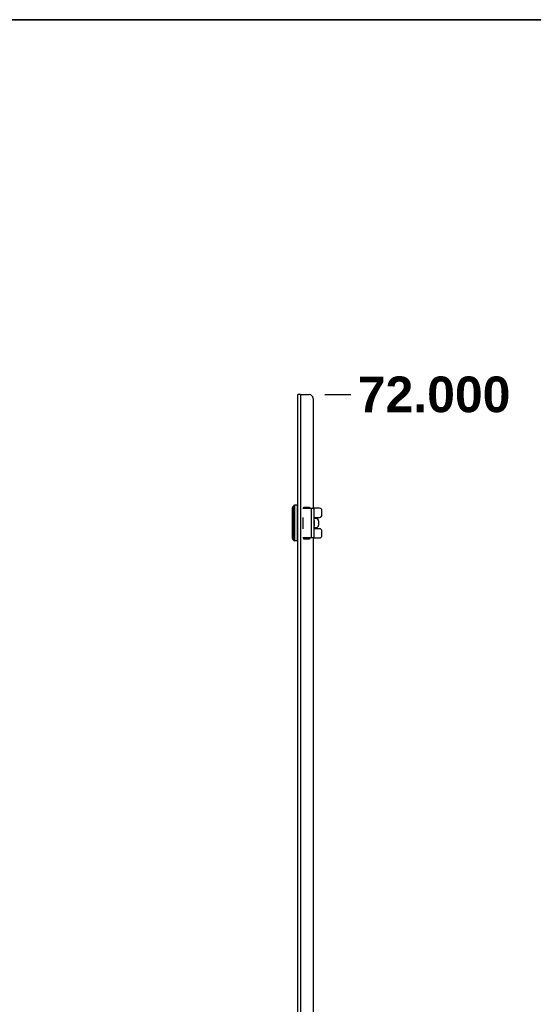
# Model space of a CAD drawing. Header units: inches. Extents: x 0 to 240, y -11 to 156.
# Tile 28 of 34: x 156 to 181, y 106 to 154. Entities that reach past the tile are written whole.
import ezdxf

# ---------------------------------------------------------------- set-up
doc = ezdxf.new("R2010")
doc.units = ezdxf.units.IN
doc.header["$LTSCALE"] = 14.423415
doc.header["$MEASUREMENT"] = 0
doc.layers.get('0').update_dxf_attribs({"lineweight": 25})
for name, color, linetype, lineweight in [('Dimensions(ANSI)', 7, 'Continuous', 25), ('Sketch Geometry(ANSI)', 7, 'Continuous', 25), ('Symbols(ANSI)', 7, 'Continuous', 25), ('Visible Edges(ANSI)', 7, 'Continuous', 25), ('Visible Tangent Edges(ANSI)', 7, 'Continuous', 25)]:
    doc.layers.add(name, color=color, linetype=linetype, lineweight=lineweight)
doc.styles.add('Current-ANSI', font='arial.ttf')
doc.styles.add('Dimension-ANSI', font='arialbd.ttf')
doc.dimstyles.new('INCH-ANSI', dxfattribs={"dimscale": 14.423415, "dimtxt": 0.12, "dimasz": 0.098425, "dimexe": 0.04, "dimexo": 0.04, "dimgap": 0.031496, "dimtad": 0, "dimtih": 1, "dimtoh": 1, "dimdec": 3, "dimrnd": 1e-08, "dimzin": 0, "dimdsep": 46, "dimtxsty": 'Dimension-ANSI', "dimcen": 0.09, "dimdle": 0.312, "dimclrd": 179, "dimclre": 179, "dimclrt": 7, "dimadec": 1, "dimazin": 0, "dimtfac": 1, "dimtdec": 3, "dimtofl": 0, "dimtmove": 0, "dimatfit": 3, "dimfxl": 1, "dimtolj": 1, "dimtzin": 4, "dimlwd": 25, "dimlwe": 25, "dimarcsym": 0})

# ---------------------------------------------------------------- blocks, each defined once
blk = doc.blocks.new('*D20')
at = {"layer": 'Defpoints', "color": 0, "linetype": 'Continuous', "transparency": 16777216}
for p in [(170.371, 136.041), (172.194, 136.041), (169.638, 30.601)]:
    blk.add_point(p, dxfattribs=at)
at = {"layer": 'Dimensions(ANSI)', "color": 179, "linetype": 'Continuous', "lineweight": 25, "true_color": 0x262658, "transparency": 16777216}
blk.add_line((170.948, 136.041), (172.194, 136.041), dxfattribs=at)
at = {"layer": 'Dimensions(ANSI)', "color": 7, "linetype": 'Continuous', "lineweight": 25, "transparency": 16777216, "insert": (176.235, 136.041), "char_height": 1.7308, "attachment_point": 5, "style": 'Dimension-ANSI'}
blk.add_mtext('\\A1;72.000', dxfattribs=at)
blk = doc.blocks.new('Borders 8_EXM - B (Inch)')
at = {"layer": 'Sketch Geometry(ANSI)', "linetype": 'Continuous', "lineweight": 35}
blk.add_line((16.3979, 10.6915), (0.5229, 10.6915), dxfattribs=at)
at = {"layer": 'Symbols(ANSI)', "color": 7, "style": 'Current-ANSI'}
blk.add_attdef('FILENAME_AND_PATH_001', (6.1601, 10.7181), '', height=0.09, dxfattribs=at)

msp = doc.modelspace()

# ---------------------------------------------------------------- linework, layer by layer
at = {"layer": 'Visible Edges(ANSI)'}
for p, q in [((169.7644, 136.0412), (169.6385, 136.0412)), ((169.6385, 30.6012), (169.6385, 136.0412)), ((169.7644, 136.0412), (170.1877, 136.0412)), ((170.3707, 135.8582), (170.3707, 130.538)), ((169.3733, 129.0666), (169.3733, 130.568)), ((169.6097, 130.6822), (169.477, 130.6822)), ((169.8809, 130.538), (170.2985, 130.538)), ((169.9167, 130.595), (170.195, 130.595)), ((169.9167, 130.538), (169.9167, 130.595)), ((170.195, 130.595), (170.195, 130.538)), ((170.2985, 130.538), (170.4252, 130.538)), ((170.6876, 130.538), (170.4252, 130.538)), ((170.4253, 129.0969), (170.4253, 130.5378)), ((170.8029, 130.2065), (170.8029, 130.4227)), ((169.8811, 130.0912), (169.8809, 130.0912)), ((169.8809, 130.035), (169.8811, 130.035)), ((169.8811, 130.0912), (169.8811, 130.035)), ((170.4253, 130.0912), (170.6876, 130.0912)), ((170.5265, 130.035), (170.4253, 130.035)), ((170.4253, 129.9471), (170.4287, 129.9471)), ((170.4876, 130.035), (170.4876, 130.0912)), ((170.6415, 129.9197), (170.6415, 129.715)), ((169.8811, 129.5997), (169.8809, 129.5997)), ((169.8809, 129.5435), (169.8811, 129.5435)), ((169.8811, 129.5997), (169.8811, 129.5435)), ((170.4287, 129.6876), (170.4253, 129.6876)), ((170.4253, 129.5997), (170.5265, 129.5997)), ((170.6876, 129.5435), (170.4253, 129.5435)), ((170.4876, 129.5435), (170.4876, 129.5997)), ((170.8029, 129.212), (170.8029, 129.4282)), ((169.6097, 128.9525), (169.477, 128.9525)), ((170.2985, 129.0966), (169.8809, 129.0966)), ((169.9167, 129.0397), (169.9167, 129.0966)), ((170.195, 129.0397), (169.9167, 129.0397)), ((170.195, 129.0966), (170.195, 129.0397)), ((170.4252, 129.0966), (170.2985, 129.0966)), ((170.3707, 129.0966), (170.3707, 84.0419)), ((170.4252, 129.0966), (170.6876, 129.0966))]:
    msp.add_line(p, q, dxfattribs=at)
at = {"layer": 'Visible Edges(ANSI)', "flags": 128}
for points in [[(170.4252, 130.538), (170.4252, 130.538), (170.4252, 130.538), (170.4252, 130.538), (170.4252, 130.538), (170.4252, 130.538), (170.4252, 130.538), (170.4252, 130.538), (170.4252, 130.538), (170.4253, 130.538), (170.4253, 130.538), (170.4253, 130.538), (170.4253, 130.538), (170.4253, 130.5379), (170.4253, 130.5379), (170.4253, 130.5379), (170.4253, 130.5379), (170.4253, 130.5379), (170.4253, 130.5379), (170.4253, 130.5379), (170.4253, 130.5378), (170.4253, 130.5378), (170.4253, 130.5378), (170.4253, 130.5378), (170.4253, 130.5378)], [(170.4253, 129.0969), (170.4253, 129.0969), (170.4253, 129.0969), (170.4253, 129.0968), (170.4253, 129.0968), (170.4253, 129.0968), (170.4253, 129.0968), (170.4253, 129.0968), (170.4253, 129.0968), (170.4253, 129.0967), (170.4253, 129.0967), (170.4253, 129.0967), (170.4253, 129.0967), (170.4253, 129.0967), (170.4253, 129.0967), (170.4253, 129.0967), (170.4252, 129.0967), (170.4252, 129.0967), (170.4252, 129.0967), (170.4252, 129.0967), (170.4252, 129.0966), (170.4252, 129.0966), (170.4252, 129.0966), (170.4252, 129.0966), (170.4252, 129.0966)]]:
    msp.add_lwpolyline(points, dxfattribs=at)
at = {"layer": 'Visible Edges(ANSI)'}
for centre, radius, start, end in [((170.1877, 135.8582), 0.1831, 0, 90), ((169.4309, 130.568), 0.0577, 115.8305, 180), ((169.3932, 130.6459), 0.0288, 295.8305, 345.70646), ((169.477, 130.6245), 0.0577, 90, 165.70646), ((169.6097, 130.6533), 0.0288, 0, 90), ((170.0263, 130.2786), 0.4612, 34.22887, 41.70329), ((170.6876, 130.4227), 0.1153, 0, 90), ((170.6876, 130.2065), 0.1153, 270, 0), ((170.6876, 129.4282), 0.1153, 0, 90), ((169.4309, 129.0666), 0.0577, 180, 244.1695), ((169.3932, 128.9888), 0.0288, 14.29354, 64.1695), ((169.477, 129.0102), 0.0577, 194.29354, 270), ((169.6097, 128.9813), 0.0288, 270, 0), ((170.3752, 129.0768), 0.0144, 252.01307, 321.31968), ((170.0263, 129.3561), 0.4612, 321.31968, 325.77113), ((170.6876, 129.212), 0.1153, 270, 0)]:
    msp.add_arc(centre, radius, start, end, dxfattribs=at)
for centre, major_axis, start_param, end_param in [((170.5265, 129.9197), (0, 0.1153), 4.712389, 6.2831853), ((170.5265, 129.715), (0, -0.1153), 0, 1.5707963)]:
    msp.add_ellipse(centre, major_axis=major_axis, ratio=0.9975641, start_param=start_param, end_param=end_param, dxfattribs=at)
at = {"layer": 'Visible Tangent Edges(ANSI)'}
for p, q in [((169.7644, 136.0412), (169.7644, 30.6012)), ((169.4058, 129.0148), (169.4058, 130.6199)), ((169.4212, 130.6387), (169.4212, 128.9959)), ((169.477, 130.6822), (169.477, 128.9525)), ((169.6097, 128.9525), (169.6097, 130.6822)), ((170.0263, 130.538), (170.0263, 130.595)), ((170.2985, 129.0966), (170.2985, 130.538)), ((169.8811, 130.035), (169.8811, 129.5997)), ((170.4287, 129.9471), (170.4287, 129.6876)), ((170.0263, 129.0397), (170.0263, 129.0966)), ((170.3864, 129.0966), (170.3864, 129.0678))]:
    msp.add_line(p, q, dxfattribs=at)
at = {"layer": 'Visible Tangent Edges(ANSI)', "flags": 128}
for points in [[(170.4726, 130.0912), (170.4727, 130.0889), (170.4728, 130.0865), (170.4729, 130.0842), (170.473, 130.0818), (170.4731, 130.0795), (170.4732, 130.0771), (170.4732, 130.0748), (170.4733, 130.0725), (170.4734, 130.0701), (170.4734, 130.0678), (170.4735, 130.0654), (170.4736, 130.0631), (170.4736, 130.0608), (170.4737, 130.0584), (170.4737, 130.0561), (170.4738, 130.0537), (170.4738, 130.0514), (170.4738, 130.049), (170.4739, 130.0467), (170.4739, 130.0444), (170.4739, 130.042), (170.4739, 130.0397), (170.474, 130.0373), (170.474, 130.035)], [(170.4875, 130.035), (170.4875, 130.0373), (170.4875, 130.0397), (170.4875, 130.042), (170.4874, 130.0443), (170.4874, 130.0467), (170.4874, 130.049), (170.4873, 130.0514), (170.4873, 130.0537), (170.4873, 130.056), (170.4872, 130.0584), (170.4872, 130.0607), (170.4871, 130.0631), (170.487, 130.0654), (170.487, 130.0678), (170.4869, 130.0701), (170.4868, 130.0724), (170.4868, 130.0748), (170.4867, 130.0771), (170.4866, 130.0795), (170.4865, 130.0818), (170.4864, 130.0842), (170.4864, 130.0865), (170.4863, 130.0889), (170.4862, 130.0912)], [(170.474, 129.5997), (170.474, 129.5973), (170.4739, 129.595), (170.4739, 129.5927), (170.4739, 129.5903), (170.4739, 129.588), (170.4738, 129.5856), (170.4738, 129.5833), (170.4738, 129.5809), (170.4737, 129.5786), (170.4737, 129.5763), (170.4736, 129.5739), (170.4736, 129.5716), (170.4735, 129.5692), (170.4734, 129.5669), (170.4734, 129.5645), (170.4733, 129.5622), (170.4732, 129.5599), (170.4732, 129.5575), (170.4731, 129.5552), (170.473, 129.5528), (170.4729, 129.5505), (170.4728, 129.5482), (170.4727, 129.5458), (170.4726, 129.5435)], [(170.4862, 129.5435), (170.4863, 129.5458), (170.4864, 129.5482), (170.4864, 129.5505), (170.4865, 129.5528), (170.4866, 129.5552), (170.4867, 129.5575), (170.4868, 129.5599), (170.4868, 129.5622), (170.4869, 129.5646), (170.487, 129.5669), (170.487, 129.5693), (170.4871, 129.5716), (170.4872, 129.5739), (170.4872, 129.5763), (170.4873, 129.5786), (170.4873, 129.581), (170.4873, 129.5833), (170.4874, 129.5856), (170.4874, 129.588), (170.4874, 129.5903), (170.4875, 129.5927), (170.4875, 129.595), (170.4875, 129.5973), (170.4875, 129.5997)]]:
    msp.add_lwpolyline(points, dxfattribs=at)

# ---------------------------------------------------------------- block references
at = {"xscale": 14.42341479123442, "yscale": 14.42341479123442, "zscale": 14.42341479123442}
msp.add_blockref('Borders 8_EXM - B (Inch)', (0, 0), dxfattribs=at)

# ---------------------------------------------------------------- dimensions: what is measured, and where the dimension line sits
at = {"layer": 'Dimensions(ANSI)', "color": 179, "linetype": 'Continuous', "lineweight": 25, "true_color": 0x262658}
dim = msp.add_ordinate_dim(feature_location=(170.3707, 136.0412), offset=(1.8231, 0), dtype=0, origin=(169.6385, 30.6012), dimstyle='INCH-ANSI', override={"dimgap": 0.031496, "dimtad": 0, "dimdec": 3, "dimlfac": 0.682853, "dimtol": 0, "dimlim": 0, "dimtp": 0, "dimtm": 0, "dimtdec": 3}, dxfattribs=at)
dim.commit()
dim.dimension.update_dxf_attribs({"geometry": '*D20', "text_midpoint": (176.2349, 136.0412)})

doc.saveas('drawing.dxf')
